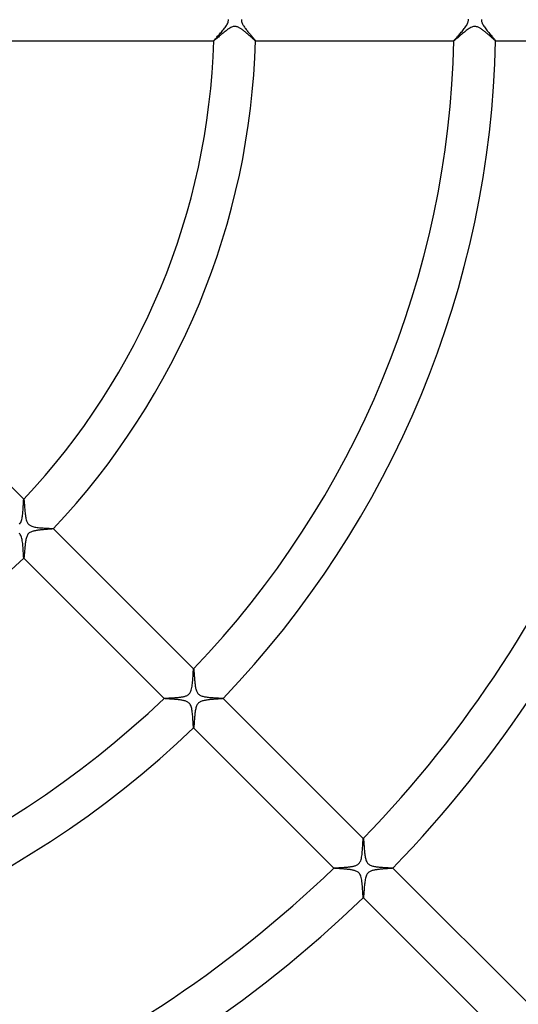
# Model space of a CAD drawing. Header units: millimetres. Extents: x -430 to 430, y -430 to 430.
# Tile 61 of 116: x 48 to 96, y -94 to 0. Entities that reach past the tile are written whole.
import ezdxf

# ---------------------------------------------------------------- set-up
doc = ezdxf.new("R2010")
doc.units = ezdxf.units.MM
doc.layers.add('HIDDEN', color=7, linetype='Continuous')
doc.layers.add('THICK', color=7, linetype='Continuous')

msp = doc.modelspace()

# ---------------------------------------------------------------- linework, layer by layer
at = {"layer": 'HIDDEN'}
for p, q in [((68.334, -0.896), (68.245, -0.96)), ((68.423, -0.837), (68.334, -0.896)), ((68.511, -0.783), (68.423, -0.837)), ((68.598, -0.735), (68.511, -0.783)), ((68.684, -0.695), (68.598, -0.735)), ((68.764, -0.664), (68.684, -0.695)), ((68.838, -0.643), (68.764, -0.664)), ((68.906, -0.631), (68.838, -0.643)), ((68.973, -0.625), (68.906, -0.631)), ((69.041, -0.626), (68.973, -0.625)), ((69.107, -0.634), (69.041, -0.626)), ((69.172, -0.647), (69.107, -0.634)), ((69.236, -0.667), (69.172, -0.647)), ((69.299, -0.691), (69.236, -0.667)), ((69.361, -0.718), (69.299, -0.691)), ((69.422, -0.75), (69.361, -0.718)), ((69.481, -0.783), (69.422, -0.75)), ((69.538, -0.818), (69.481, -0.783)), ((69.593, -0.854), (69.538, -0.818)), ((69.646, -0.891), (69.593, -0.854)), ((69.7, -0.929), (69.646, -0.891)), ((69.754, -0.969), (69.7, -0.929)), ((91.349, -0.887), (91.262, -0.948)), ((91.435, -0.83), (91.349, -0.887)), ((91.522, -0.777), (91.435, -0.83)), ((91.61, -0.73), (91.522, -0.777)), ((91.697, -0.69), (91.61, -0.73)), ((91.782, -0.659), (91.697, -0.69)), ((91.862, -0.638), (91.782, -0.659)), ((91.939, -0.627), (91.862, -0.638)), ((92.013, -0.625), (91.939, -0.627)), ((92.087, -0.63), (92.013, -0.625)), ((92.16, -0.644), (92.087, -0.63)), ((92.231, -0.665), (92.16, -0.644)), ((92.3, -0.69), (92.231, -0.665)), ((92.366, -0.72), (92.3, -0.69)), ((92.428, -0.753), (92.366, -0.72)), ((92.487, -0.786), (92.428, -0.753)), ((92.546, -0.823), (92.487, -0.786)), ((92.606, -0.862), (92.546, -0.823)), ((92.667, -0.904), (92.606, -0.862)), ((92.729, -0.949), (92.667, -0.904)), ((67.14, -1.875), (67.087, -1.918)), ((67.2, -1.824), (67.14, -1.875)), ((67.267, -1.767), (67.2, -1.824)), ((67.341, -1.704), (67.267, -1.767)), ((67.42, -1.636), (67.341, -1.704)), ((67.504, -1.563), (67.42, -1.636)), ((67.592, -1.488), (67.504, -1.563)), ((67.684, -1.41), (67.592, -1.488)), ((67.777, -1.331), (67.684, -1.41)), ((67.871, -1.253), (67.777, -1.331)), ((67.966, -1.175), (67.871, -1.253)), ((68.06, -1.1), (67.966, -1.175)), ((68.153, -1.028), (68.06, -1.1)), ((68.245, -0.96), (68.153, -1.028)), ((69.809, -1.011), (69.754, -0.969)), ((69.865, -1.054), (69.809, -1.011)), ((69.921, -1.099), (69.865, -1.054)), ((69.977, -1.144), (69.921, -1.099)), ((70.033, -1.191), (69.977, -1.144)), ((70.089, -1.238), (70.033, -1.191)), ((70.144, -1.286), (70.089, -1.238)), ((70.2, -1.333), (70.144, -1.286)), ((70.255, -1.381), (70.2, -1.333)), ((70.309, -1.429), (70.255, -1.381)), ((70.363, -1.476), (70.309, -1.429)), ((70.415, -1.522), (70.363, -1.476)), ((70.465, -1.567), (70.415, -1.522)), ((70.514, -1.611), (70.465, -1.567)), ((70.561, -1.653), (70.514, -1.611)), ((70.606, -1.693), (70.561, -1.653)), ((70.649, -1.732), (70.606, -1.693)), ((70.69, -1.768), (70.649, -1.732)), ((70.728, -1.803), (70.69, -1.768)), ((70.765, -1.835), (70.728, -1.803)), ((70.798, -1.865), (70.765, -1.835)), ((70.829, -1.892), (70.798, -1.865)), ((90.184, -1.843), (90.13, -1.888)), ((90.245, -1.79), (90.184, -1.843)), ((90.313, -1.732), (90.245, -1.79)), ((90.385, -1.67), (90.313, -1.732)), ((90.463, -1.603), (90.385, -1.67)), ((90.545, -1.532), (90.463, -1.603)), ((90.63, -1.459), (90.545, -1.532)), ((90.719, -1.383), (90.63, -1.459)), ((90.81, -1.306), (90.719, -1.383)), ((90.901, -1.231), (90.81, -1.306)), ((90.993, -1.156), (90.901, -1.231)), ((91.084, -1.083), (90.993, -1.156)), ((91.174, -1.014), (91.084, -1.083)), ((91.262, -0.948), (91.174, -1.014)), ((92.791, -0.995), (92.729, -0.949)), ((92.854, -1.044), (92.791, -0.995)), ((92.918, -1.094), (92.854, -1.044)), ((92.981, -1.146), (92.918, -1.094)), ((93.045, -1.199), (92.981, -1.146)), ((93.108, -1.253), (93.045, -1.199)), ((93.172, -1.307), (93.108, -1.253)), ((93.234, -1.361), (93.172, -1.307)), ((93.296, -1.415), (93.234, -1.361)), ((93.356, -1.467), (93.296, -1.415)), ((93.415, -1.519), (93.356, -1.467)), ((93.472, -1.569), (93.415, -1.519)), ((93.526, -1.618), (93.472, -1.569)), ((93.578, -1.664), (93.526, -1.618)), ((93.628, -1.709), (93.578, -1.664)), ((93.676, -1.751), (93.628, -1.709)), ((93.721, -1.791), (93.676, -1.751)), ((93.763, -1.828), (93.721, -1.791)), ((93.801, -1.862), (93.763, -1.828)), ((93.837, -1.893), (93.801, -1.862)), ((66.97, -1.998), (66.97, -1.997)), ((66.97, -1.999), (66.97, -1.998)), ((66.971, -1.999), (66.97, -1.999)), ((66.97, -2), (66.973, -2)), ((66.971, -2), (66.971, -1.999)), ((66.972, -2), (66.971, -2)), ((66.973, -2), (66.972, -2)), ((66.986, -1.995), (66.973, -2)), ((67.009, -1.979), (66.986, -1.995)), ((67.044, -1.953), (67.009, -1.979)), ((67.087, -1.918), (67.044, -1.953)), ((70.858, -1.916), (70.829, -1.892)), ((70.883, -1.938), (70.858, -1.916)), ((70.906, -1.957), (70.883, -1.938)), ((70.925, -1.972), (70.906, -1.957)), ((70.941, -1.984), (70.925, -1.972)), ((70.954, -1.993), (70.941, -1.984)), ((70.963, -1.998), (70.954, -1.993)), ((70.969, -2), (70.963, -1.998)), ((70.97, -2), (70.969, -2)), ((70.969, -2), (70.972, -2)), ((70.971, -2), (70.97, -2)), ((70.972, -1.999), (70.971, -1.999)), ((70.971, -1.999), (70.971, -2)), ((70.972, -1.997), (70.972, -1.998)), ((70.972, -1.998), (70.972, -1.999)), ((89.978, -1.998), (89.978, -1.997)), ((89.978, -1.999), (89.978, -1.998)), ((89.979, -2), (89.978, -1.999)), ((89.978, -1.999), (89.978, -1.999)), ((89.978, -2), (89.98, -2)), ((89.98, -2), (89.979, -2)), ((89.992, -1.995), (89.98, -2)), ((89.98, -2), (89.98, -2)), ((90.013, -1.981), (89.992, -1.995)), ((90.044, -1.958), (90.013, -1.981)), ((90.083, -1.927), (90.044, -1.958)), ((90.13, -1.888), (90.083, -1.927)), ((93.869, -1.92), (93.837, -1.893)), ((93.897, -1.944), (93.869, -1.92)), ((93.922, -1.964), (93.897, -1.944)), ((93.942, -1.98), (93.922, -1.964)), ((93.958, -1.991), (93.942, -1.98)), ((93.969, -1.998), (93.958, -1.991)), ((93.976, -2), (93.969, -1.998)), ((93.977, -2), (93.976, -2)), ((93.976, -2), (93.979, -2)), ((93.978, -2), (93.977, -2)), ((93.979, -1.998), (93.978, -1.999)), ((93.978, -1.999), (93.978, -1.999)), ((93.978, -1.999), (93.978, -2)), ((93.979, -1.997), (93.979, -1.998)), ((48.768, -45.943), (48.768, -45.942)), ((48.768, -45.942), (48.769, -45.942)), ((48.771, -45.943), (48.769, -45.941)), ((48.769, -45.942), (48.769, -45.942)), ((48.769, -45.942), (48.77, -45.942)), ((48.77, -45.942), (48.77, -45.942)), ((48.77, -45.942), (48.771, -45.943)), ((48.771, -45.943), (48.776, -45.954)), ((48.776, -45.954), (48.781, -45.979)), ((48.781, -45.979), (48.787, -46.016)), ((48.787, -46.016), (48.792, -46.066)), ((48.792, -46.066), (48.798, -46.126)), ((48.798, -46.126), (48.805, -46.197)), ((48.805, -46.197), (48.811, -46.277)), ((48.811, -46.277), (48.818, -46.366)), ((48.818, -46.366), (48.825, -46.462)), ((48.825, -46.462), (48.833, -46.564)), ((48.833, -46.564), (48.841, -46.672)), ((48.841, -46.672), (48.85, -46.783)), ((48.85, -46.783), (48.859, -46.898)), ((48.859, -46.898), (48.869, -47.014)), ((48.869, -47.014), (48.88, -47.131)), ((48.88, -47.131), (48.893, -47.248)), ((48.893, -47.248), (48.906, -47.365)), ((48.906, -47.365), (48.921, -47.48)), ((48.921, -47.48), (48.937, -47.592)), ((48.937, -47.592), (48.956, -47.701)), ((48.956, -47.701), (48.978, -47.806)), ((48.978, -47.806), (49.002, -47.906)), ((49.002, -47.906), (49.03, -47.999)), ((49.03, -47.999), (49.06, -48.08)), ((49.06, -48.08), (49.091, -48.149)), ((49.091, -48.149), (49.123, -48.207)), ((49.123, -48.207), (49.154, -48.257)), ((49.154, -48.257), (49.187, -48.3)), ((49.187, -48.3), (49.223, -48.34)), ((49.223, -48.34), (49.262, -48.376)), ((49.262, -48.376), (49.304, -48.41)), ((49.304, -48.41), (49.349, -48.441)), ((49.349, -48.441), (49.402, -48.472)), ((49.402, -48.472), (49.465, -48.503)), ((49.465, -48.503), (49.54, -48.533)), ((49.54, -48.533), (49.628, -48.561)), ((49.628, -48.561), (49.725, -48.587)), ((49.725, -48.587), (49.827, -48.608)), ((49.827, -48.608), (49.935, -48.627)), ((49.935, -48.627), (50.046, -48.644)), ((50.046, -48.644), (50.159, -48.658)), ((50.159, -48.658), (50.275, -48.67)), ((50.275, -48.67), (50.392, -48.681)), ((50.392, -48.681), (50.509, -48.691)), ((50.509, -48.691), (50.625, -48.699)), ((50.625, -48.699), (50.739, -48.707)), ((50.739, -48.707), (50.851, -48.713)), ((50.851, -48.713), (50.959, -48.72)), ((50.959, -48.72), (51.063, -48.725)), ((51.063, -48.725), (51.161, -48.731)), ((51.161, -48.731), (51.251, -48.736)), ((51.251, -48.736), (51.333, -48.74)), ((51.333, -48.74), (51.406, -48.745)), ((51.406, -48.745), (51.468, -48.75)), ((51.468, -48.75), (51.52, -48.754)), ((51.52, -48.754), (51.559, -48.759)), ((51.559, -48.759), (51.585, -48.764)), ((51.585, -48.764), (51.597, -48.769)), ((51.599, -48.77), (51.597, -48.769)), ((51.597, -48.769), (51.598, -48.769)), ((51.598, -48.772), (51.597, -48.772)), ((51.598, -48.769), (51.598, -48.77)), ((51.598, -48.77), (51.598, -48.77)), ((51.598, -48.77), (51.598, -48.771)), ((51.598, -48.771), (51.598, -48.772)), ((48.386, -49.273), (48.336, -49.219)), ((48.432, -49.334), (48.386, -49.273)), ((48.475, -49.407), (48.432, -49.334)), ((48.514, -49.492), (48.475, -49.407)), ((48.55, -49.592), (48.514, -49.492)), ((48.581, -49.7), (48.55, -49.592)), ((48.606, -49.816), (48.581, -49.7)), ((48.627, -49.936), (48.606, -49.816)), ((48.645, -50.06), (48.627, -49.936)), ((48.661, -50.187), (48.645, -50.06)), ((48.674, -50.317), (48.661, -50.187)), ((48.686, -50.449), (48.674, -50.317)), ((48.696, -50.581), (48.686, -50.449)), ((48.705, -50.711), (48.696, -50.581)), ((48.713, -50.839), (48.705, -50.711)), ((48.72, -50.963), (48.713, -50.839)), ((48.726, -51.079), (48.72, -50.963)), ((48.732, -51.186), (48.726, -51.079)), ((48.738, -51.284), (48.732, -51.186)), ((48.743, -51.371), (48.738, -51.284)), ((48.748, -51.446), (48.743, -51.371)), ((48.753, -51.507), (48.748, -51.446)), ((48.758, -51.553), (48.753, -51.507)), ((48.763, -51.583), (48.758, -51.553)), ((48.769, -51.597), (48.763, -51.583)), ((48.769, -51.598), (48.769, -51.597)), ((48.769, -51.597), (48.77, -51.599)), ((48.77, -51.598), (48.769, -51.598)), ((48.771, -51.598), (48.77, -51.598)), ((48.77, -51.598), (48.77, -51.598)), ((48.772, -51.598), (48.771, -51.598)), ((48.772, -51.597), (48.772, -51.598)), ((65.036, -62.211), (65.037, -62.211)), ((65.037, -62.211), (65.038, -62.211)), ((65.04, -62.211), (65.038, -62.21)), ((65.038, -62.211), (65.038, -62.211)), ((65.038, -62.211), (65.039, -62.211)), ((65.039, -62.211), (65.039, -62.211)), ((65.039, -62.211), (65.04, -62.211)), ((65.04, -62.211), (65.044, -62.221)), ((65.044, -62.221), (65.049, -62.241)), ((65.049, -62.241), (65.053, -62.271)), ((65.053, -62.271), (65.058, -62.311)), ((65.058, -62.311), (65.063, -62.359)), ((65.063, -62.359), (65.068, -62.416)), ((65.068, -62.416), (65.074, -62.48)), ((65.074, -62.48), (65.079, -62.551)), ((65.079, -62.551), (65.085, -62.628)), ((65.085, -62.628), (65.091, -62.71)), ((65.091, -62.71), (65.097, -62.797)), ((65.097, -62.797), (65.104, -62.889)), ((65.104, -62.889), (65.111, -62.985)), ((65.111, -62.985), (65.119, -63.083)), ((65.119, -63.083), (65.127, -63.183)), ((65.127, -63.183), (65.136, -63.284)), ((65.136, -63.284), (65.145, -63.385)), ((65.145, -63.385), (65.155, -63.486)), ((65.155, -63.486), (65.166, -63.586)), ((65.166, -63.586), (65.177, -63.683)), ((65.177, -63.683), (65.19, -63.779)), ((65.19, -63.779), (65.204, -63.871)), ((65.204, -63.871), (65.22, -63.96)), ((65.22, -63.96), (65.237, -64.047)), ((65.237, -64.047), (65.257, -64.133)), ((65.257, -64.133), (65.28, -64.217)), ((62.21, -65.038), (62.211, -65.04)), ((62.211, -65.037), (62.211, -65.036)), ((62.211, -65.038), (62.211, -65.037)), ((62.211, -65.039), (62.211, -65.038)), ((62.211, -65.038), (62.211, -65.038)), ((62.211, -65.04), (62.211, -65.039)), ((62.211, -65.039), (62.211, -65.039)), ((62.218, -65.043), (62.211, -65.04)), ((62.232, -65.047), (62.218, -65.043)), ((62.251, -65.051), (62.232, -65.047)), ((62.278, -65.054), (62.251, -65.051)), ((62.31, -65.058), (62.278, -65.054)), ((62.348, -65.062), (62.31, -65.058)), ((62.392, -65.066), (62.348, -65.062)), ((62.441, -65.071), (62.392, -65.066)), ((62.495, -65.075), (62.441, -65.071)), ((62.553, -65.079), (62.495, -65.075)), ((62.615, -65.084), (62.553, -65.079)), ((62.681, -65.089), (62.615, -65.084)), ((62.751, -65.094), (62.681, -65.089)), ((62.824, -65.099), (62.751, -65.094)), ((62.901, -65.105), (62.824, -65.099)), ((62.979, -65.111), (62.901, -65.105)), ((63.061, -65.117), (62.979, -65.111)), ((63.144, -65.124), (63.061, -65.117)), ((63.23, -65.131), (63.144, -65.124)), ((65.28, -64.217), (65.307, -64.299)), ((65.307, -64.299), (65.338, -64.378)), ((65.338, -64.378), (65.375, -64.451)), ((65.375, -64.451), (65.415, -64.516)), ((65.415, -64.516), (65.459, -64.573)), ((65.459, -64.573), (65.508, -64.624)), ((65.508, -64.624), (65.562, -64.67)), ((65.562, -64.67), (65.623, -64.712)), ((65.623, -64.712), (65.692, -64.749)), ((65.692, -64.749), (65.768, -64.783)), ((65.768, -64.783), (65.847, -64.812)), ((65.847, -64.812), (65.928, -64.836)), ((65.928, -64.836), (66.01, -64.856)), ((66.01, -64.856), (66.09, -64.872)), ((66.09, -64.872), (66.171, -64.887)), ((66.171, -64.887), (66.256, -64.901)), ((66.256, -64.901), (66.343, -64.913)), ((66.343, -64.913), (66.433, -64.924)), ((66.433, -64.924), (66.524, -64.934)), ((66.524, -64.934), (66.616, -64.943)), ((66.616, -64.943), (66.71, -64.951)), ((66.71, -64.951), (66.803, -64.958)), ((66.803, -64.958), (66.896, -64.965)), ((66.896, -64.965), (66.988, -64.971)), ((66.988, -64.971), (67.077, -64.977)), ((67.077, -64.977), (67.163, -64.982)), ((67.163, -64.982), (67.246, -64.987)), ((67.246, -64.987), (67.326, -64.992)), ((67.326, -64.992), (67.401, -64.996)), ((67.401, -64.996), (67.473, -65)), ((67.473, -65), (67.539, -65.004)), ((67.539, -65.004), (67.601, -65.008)), ((67.601, -65.008), (67.657, -65.012)), ((67.657, -65.012), (67.708, -65.015)), ((67.708, -65.015), (67.752, -65.019)), ((67.752, -65.019), (67.789, -65.022)), ((67.789, -65.022), (67.819, -65.026)), ((67.819, -65.026), (67.842, -65.03)), ((67.842, -65.03), (67.858, -65.033)), ((67.858, -65.033), (67.865, -65.037)), ((67.867, -65.039), (67.865, -65.037)), ((67.865, -65.037), (67.866, -65.038)), ((67.866, -65.04), (67.865, -65.041)), ((67.866, -65.038), (67.866, -65.038)), ((67.866, -65.038), (67.866, -65.039)), ((67.866, -65.039), (67.866, -65.039)), ((67.866, -65.039), (67.866, -65.04)), ((63.317, -65.139), (63.23, -65.131)), ((63.406, -65.147), (63.317, -65.139)), ((63.494, -65.156), (63.406, -65.147)), ((63.581, -65.165), (63.494, -65.156)), ((63.668, -65.175), (63.581, -65.165)), ((63.753, -65.187), (63.668, -65.175)), ((63.836, -65.199), (63.753, -65.187)), ((63.917, -65.212), (63.836, -65.199)), ((63.995, -65.226), (63.917, -65.212)), ((64.071, -65.242), (63.995, -65.226)), ((64.143, -65.259), (64.071, -65.242)), ((64.217, -65.28), (64.143, -65.259)), ((64.29, -65.304), (64.217, -65.28)), ((64.363, -65.332), (64.29, -65.304)), ((64.432, -65.365), (64.363, -65.332)), ((64.498, -65.403), (64.432, -65.365)), ((64.56, -65.448), (64.498, -65.403)), ((64.616, -65.5), (64.56, -65.448)), ((64.668, -65.56), (64.616, -65.5)), ((64.716, -65.63), (64.668, -65.56)), ((64.759, -65.711), (64.716, -65.63)), ((64.797, -65.805), (64.759, -65.711)), ((64.829, -65.906), (64.797, -65.805)), ((64.856, -66.013), (64.829, -65.906)), ((64.879, -66.124), (64.856, -66.013)), ((64.898, -66.239), (64.879, -66.124)), ((64.915, -66.358), (64.898, -66.239)), ((64.929, -66.481), (64.915, -66.358)), ((64.942, -66.608), (64.929, -66.481)), ((64.953, -66.736), (64.942, -66.608)), ((64.963, -66.864), (64.953, -66.736)), ((64.972, -66.992), (64.963, -66.864)), ((64.98, -67.117), (64.972, -66.992)), ((64.987, -67.237), (64.98, -67.117)), ((64.993, -67.351), (64.987, -67.237)), ((64.999, -67.456), (64.993, -67.351)), ((65.005, -67.553), (64.999, -67.456)), ((65.01, -67.639), (65.005, -67.553)), ((65.016, -67.713), (65.01, -67.639)), ((65.021, -67.774), (65.016, -67.713)), ((65.026, -67.821), (65.021, -67.774)), ((65.032, -67.851), (65.026, -67.821)), ((65.037, -67.865), (65.032, -67.851)), ((65.038, -67.866), (65.037, -67.865)), ((65.037, -67.865), (65.039, -67.867)), ((65.039, -67.866), (65.038, -67.866)), ((65.038, -67.866), (65.038, -67.866)), ((65.04, -67.866), (65.039, -67.866)), ((65.039, -67.866), (65.039, -67.866)), ((65.041, -67.865), (65.04, -67.866)), ((81.303, -78.478), (81.304, -78.478)), ((81.304, -78.478), (81.304, -78.477)), ((81.304, -78.477), (81.305, -78.477)), ((81.307, -78.478), (81.305, -78.476)), ((81.305, -78.477), (81.305, -78.477)), ((81.305, -78.477), (81.306, -78.478)), ((81.306, -78.478), (81.307, -78.478)), ((81.307, -78.478), (81.311, -78.489)), ((81.311, -78.489), (81.316, -78.513)), ((81.316, -78.513), (81.321, -78.549)), ((81.321, -78.549), (81.327, -78.596)), ((81.327, -78.596), (81.332, -78.654)), ((81.332, -78.654), (81.338, -78.722)), ((81.338, -78.722), (81.344, -78.798)), ((81.344, -78.798), (81.35, -78.882)), ((81.35, -78.882), (81.357, -78.972)), ((81.357, -78.972), (81.364, -79.069)), ((81.364, -79.069), (81.371, -79.172)), ((81.371, -79.172), (81.379, -79.279)), ((81.379, -79.279), (81.387, -79.389)), ((81.387, -79.389), (81.396, -79.5)), ((81.396, -79.5), (81.406, -79.612)), ((81.406, -79.612), (81.417, -79.724)), ((81.417, -79.724), (81.428, -79.835)), ((81.428, -79.835), (81.441, -79.943)), ((81.441, -79.943), (81.455, -80.049)), ((81.455, -80.049), (81.471, -80.152)), ((81.471, -80.152), (81.488, -80.25)), ((81.488, -80.25), (81.508, -80.346)), ((81.508, -80.346), (81.532, -80.441)), ((81.532, -80.441), (81.56, -80.532)), ((81.56, -80.532), (81.592, -80.619)), ((81.592, -80.619), (81.63, -80.699)), ((81.63, -80.699), (81.673, -80.77)), ((81.673, -80.77), (81.719, -80.833)), ((81.719, -80.833), (81.77, -80.887)), ((81.77, -80.887), (81.828, -80.935)), ((81.828, -80.935), (81.892, -80.979)), ((81.892, -80.979), (81.965, -81.018)), ((81.965, -81.018), (82.043, -81.051)), ((82.043, -81.051), (82.125, -81.08)), ((82.125, -81.08), (82.207, -81.103)), ((82.207, -81.103), (82.29, -81.123)), ((82.29, -81.123), (82.372, -81.14)), ((82.372, -81.14), (82.457, -81.155)), ((82.457, -81.155), (82.545, -81.168)), ((82.545, -81.168), (82.637, -81.181)), ((78.476, -81.305), (78.478, -81.307)), ((78.477, -81.305), (78.477, -81.304)), ((78.477, -81.304), (78.478, -81.304)), ((78.478, -81.306), (78.477, -81.305)), ((78.477, -81.305), (78.477, -81.305)), ((78.478, -81.304), (78.478, -81.303)), ((78.478, -81.307), (78.478, -81.306)), ((78.484, -81.31), (78.478, -81.307)), ((78.495, -81.313), (78.484, -81.31)), ((78.511, -81.316), (78.495, -81.313)), ((78.533, -81.319), (78.511, -81.316)), ((78.559, -81.323), (78.533, -81.319)), ((78.59, -81.326), (78.559, -81.323)), ((78.626, -81.33), (78.59, -81.326)), ((78.666, -81.333), (78.626, -81.33)), ((78.71, -81.337), (78.666, -81.333)), ((78.758, -81.341), (78.71, -81.337)), ((78.81, -81.345), (78.758, -81.341)), ((78.864, -81.349), (78.81, -81.345)), ((78.922, -81.353), (78.864, -81.349)), ((78.983, -81.357), (78.922, -81.353)), ((79.047, -81.362), (78.983, -81.357)), ((79.113, -81.367), (79.047, -81.362)), ((79.182, -81.371), (79.113, -81.367)), ((79.252, -81.377), (79.182, -81.371)), ((79.325, -81.382), (79.252, -81.377)), ((79.399, -81.388), (79.325, -81.382)), ((79.475, -81.394), (79.399, -81.388)), ((79.553, -81.401), (79.475, -81.394)), ((79.631, -81.408), (79.553, -81.401)), ((79.711, -81.416), (79.631, -81.408)), ((79.792, -81.424), (79.711, -81.416)), ((79.872, -81.433), (79.792, -81.424)), ((79.951, -81.442), (79.872, -81.433)), ((80.029, -81.452), (79.951, -81.442)), ((80.105, -81.464), (80.029, -81.452)), ((80.18, -81.476), (80.105, -81.464)), ((80.252, -81.489), (80.18, -81.476)), ((80.322, -81.503), (80.252, -81.489)), ((80.39, -81.519), (80.322, -81.503)), ((80.455, -81.536), (80.39, -81.519)), ((80.525, -81.557), (80.455, -81.536)), ((80.597, -81.583), (80.525, -81.557)), ((80.67, -81.615), (80.597, -81.583)), ((80.742, -81.654), (80.67, -81.615)), ((80.809, -81.7), (80.742, -81.654)), ((80.87, -81.753), (80.809, -81.7)), ((80.925, -81.814), (80.87, -81.753)), ((80.976, -81.887), (80.925, -81.814)), ((81.022, -81.974), (80.976, -81.887)), ((81.064, -82.079), (81.022, -81.974)), ((81.101, -82.197), (81.064, -82.079)), ((82.637, -81.181), (82.73, -81.192)), ((82.73, -81.192), (82.825, -81.202)), ((82.825, -81.202), (82.921, -81.211)), ((82.921, -81.211), (83.018, -81.219)), ((83.018, -81.219), (83.114, -81.226)), ((83.114, -81.226), (83.21, -81.233)), ((83.21, -81.233), (83.302, -81.24)), ((83.302, -81.24), (83.392, -81.245)), ((83.392, -81.245), (83.479, -81.251)), ((83.479, -81.251), (83.563, -81.256)), ((83.563, -81.256), (83.642, -81.26)), ((83.642, -81.26), (83.717, -81.265)), ((83.717, -81.265), (83.787, -81.269)), ((83.787, -81.269), (83.852, -81.273)), ((83.852, -81.273), (83.911, -81.277)), ((83.911, -81.277), (83.965, -81.281)), ((83.965, -81.281), (84.011, -81.285)), ((84.011, -81.285), (84.051, -81.288)), ((84.051, -81.288), (84.083, -81.292)), ((84.083, -81.292), (84.108, -81.296)), ((84.108, -81.296), (84.124, -81.3)), ((84.124, -81.3), (84.132, -81.303)), ((84.134, -81.305), (84.132, -81.303)), ((84.132, -81.303), (84.132, -81.304)), ((84.132, -81.304), (84.133, -81.305)), ((84.133, -81.306), (84.132, -81.306)), ((84.132, -81.306), (84.132, -81.307)), ((84.133, -81.305), (84.133, -81.305)), ((84.133, -81.305), (84.133, -81.306)), ((81.13, -82.323), (81.101, -82.197)), ((81.155, -82.457), (81.13, -82.323)), ((81.175, -82.595), (81.155, -82.457)), ((81.193, -82.738), (81.175, -82.595)), ((81.208, -82.885), (81.193, -82.738)), ((81.22, -83.034), (81.208, -82.885)), ((81.232, -83.183), (81.22, -83.034)), ((81.241, -83.329), (81.232, -83.183)), ((81.25, -83.471), (81.241, -83.329)), ((81.258, -83.605), (81.25, -83.471)), ((81.265, -83.728), (81.258, -83.605)), ((81.272, -83.838), (81.265, -83.728)), ((81.279, -83.934), (81.272, -83.838)), ((81.285, -84.014), (81.279, -83.934)), ((81.291, -84.074), (81.285, -84.014)), ((81.297, -84.114), (81.291, -84.074)), ((81.303, -84.132), (81.297, -84.114)), ((81.304, -84.132), (81.303, -84.132)), ((81.303, -84.132), (81.305, -84.134)), ((81.305, -84.133), (81.304, -84.132)), ((81.306, -84.133), (81.305, -84.133)), ((81.305, -84.133), (81.305, -84.133)), ((81.307, -84.132), (81.306, -84.132)), ((81.306, -84.132), (81.306, -84.133))]:
    msp.add_line(p, q, dxfattribs=at)
at = {"layer": 'THICK'}
for p, q in [((68.375, 0), (68.373, 0.051)), ((69.627, 0.057), (69.625, 0)), ((69.625, 0), (69.63, -0.082)), ((91.375, 0), (91.373, 0.062)), ((92.627, 0.052), (92.624, 0)), ((92.624, 0), (92.627, -0.052)), ((67.852, -0.981), (67.926, -0.891)), ((67.926, -0.891), (67.996, -0.802)), ((67.996, -0.802), (68.063, -0.713)), ((68.063, -0.713), (68.125, -0.625)), ((68.125, -0.625), (68.182, -0.538)), ((68.182, -0.538), (68.233, -0.454)), ((68.233, -0.454), (68.277, -0.372)), ((68.277, -0.372), (68.311, -0.296)), ((68.311, -0.296), (68.337, -0.227)), ((68.337, -0.227), (68.355, -0.164)), ((68.355, -0.164), (68.367, -0.107)), ((68.367, -0.107), (68.373, -0.053)), ((68.373, -0.053), (68.375, 0)), ((69.63, -0.082), (69.645, -0.164)), ((69.645, -0.164), (69.668, -0.245)), ((69.668, -0.245), (69.699, -0.323)), ((69.699, -0.323), (69.733, -0.397)), ((69.733, -0.397), (69.771, -0.467)), ((69.771, -0.467), (69.812, -0.536)), ((69.812, -0.536), (69.857, -0.607)), ((69.857, -0.607), (69.906, -0.679)), ((69.906, -0.679), (69.958, -0.752)), ((69.958, -0.752), (70.013, -0.826)), ((70.013, -0.826), (70.07, -0.901)), ((70.07, -0.901), (70.129, -0.975)), ((90.834, -1.005), (90.904, -0.919)), ((90.904, -0.919), (90.973, -0.833)), ((90.973, -0.833), (91.038, -0.747)), ((91.038, -0.747), (91.1, -0.662)), ((91.1, -0.662), (91.158, -0.578)), ((91.158, -0.578), (91.21, -0.494)), ((91.21, -0.494), (91.256, -0.413)), ((91.256, -0.413), (91.296, -0.333)), ((91.296, -0.333), (91.327, -0.258)), ((91.327, -0.258), (91.349, -0.187)), ((91.349, -0.187), (91.364, -0.122)), ((91.364, -0.122), (91.373, -0.06)), ((91.373, -0.06), (91.375, 0)), ((92.627, -0.052), (92.633, -0.104)), ((92.633, -0.104), (92.643, -0.156)), ((92.643, -0.156), (92.657, -0.21)), ((92.657, -0.21), (92.678, -0.271)), ((92.678, -0.271), (92.706, -0.339)), ((92.706, -0.339), (92.743, -0.416)), ((92.743, -0.416), (92.79, -0.5)), ((92.79, -0.5), (92.844, -0.586)), ((92.844, -0.586), (92.904, -0.674)), ((92.904, -0.674), (92.968, -0.764)), ((92.968, -0.764), (93.036, -0.854)), ((93.036, -0.854), (93.107, -0.945)), ((67.038, -1.906), (67.074, -1.865)), ((67.074, -1.865), (67.116, -1.816)), ((67.116, -1.816), (67.165, -1.762)), ((67.165, -1.762), (67.219, -1.702)), ((67.219, -1.702), (67.277, -1.637)), ((67.277, -1.637), (67.34, -1.567)), ((67.34, -1.567), (67.407, -1.493)), ((67.407, -1.493), (67.477, -1.415)), ((67.477, -1.415), (67.55, -1.333)), ((67.55, -1.333), (67.624, -1.249)), ((67.624, -1.249), (67.7, -1.161)), ((67.7, -1.161), (67.777, -1.071)), ((67.777, -1.071), (67.852, -0.981)), ((70.129, -0.975), (70.189, -1.05)), ((70.189, -1.05), (70.249, -1.123)), ((70.249, -1.123), (70.308, -1.195)), ((70.308, -1.195), (70.366, -1.264)), ((70.366, -1.264), (70.424, -1.332)), ((70.424, -1.332), (70.48, -1.398)), ((70.48, -1.398), (70.534, -1.462)), ((70.534, -1.462), (70.587, -1.523)), ((70.587, -1.523), (70.637, -1.582)), ((70.637, -1.582), (70.685, -1.638)), ((70.685, -1.638), (70.73, -1.691)), ((70.73, -1.691), (70.773, -1.741)), ((70.773, -1.741), (70.812, -1.787)), ((70.812, -1.787), (70.847, -1.83)), ((70.847, -1.83), (70.879, -1.868)), ((70.879, -1.868), (70.907, -1.903)), ((90.045, -1.906), (90.081, -1.864)), ((90.081, -1.864), (90.123, -1.816)), ((90.123, -1.816), (90.171, -1.762)), ((90.171, -1.762), (90.224, -1.702)), ((90.224, -1.702), (90.282, -1.637)), ((90.282, -1.637), (90.344, -1.568)), ((90.344, -1.568), (90.41, -1.495)), ((90.41, -1.495), (90.478, -1.418)), ((90.478, -1.418), (90.548, -1.339)), ((90.548, -1.339), (90.619, -1.258)), ((90.619, -1.258), (90.691, -1.175)), ((90.691, -1.175), (90.763, -1.091)), ((90.763, -1.091), (90.834, -1.005)), ((93.107, -0.945), (93.18, -1.036)), ((93.18, -1.036), (93.253, -1.126)), ((93.253, -1.126), (93.327, -1.214)), ((93.327, -1.214), (93.399, -1.3)), ((93.399, -1.3), (93.471, -1.384)), ((93.471, -1.384), (93.54, -1.465)), ((93.54, -1.465), (93.607, -1.542)), ((93.607, -1.542), (93.67, -1.616)), ((93.67, -1.616), (93.729, -1.684)), ((93.729, -1.684), (93.784, -1.748)), ((93.784, -1.748), (93.833, -1.806)), ((93.833, -1.806), (93.875, -1.857)), ((93.875, -1.857), (93.912, -1.901)), ((45.957, -2), (66.97, -2)), ((66.97, -1.997), (66.975, -1.987)), ((66.975, -1.987), (66.988, -1.968)), ((66.988, -1.968), (67.009, -1.941)), ((67.009, -1.941), (67.038, -1.906)), ((70.907, -1.903), (70.93, -1.932)), ((70.93, -1.932), (70.948, -1.956)), ((70.948, -1.956), (70.961, -1.976)), ((70.961, -1.976), (70.969, -1.989)), ((70.969, -1.989), (70.972, -1.997)), ((70.972, -2), (89.978, -2)), ((89.978, -1.997), (89.982, -1.987)), ((89.982, -1.987), (89.995, -1.968)), ((89.995, -1.968), (90.016, -1.941)), ((90.016, -1.941), (90.045, -1.906)), ((93.912, -1.901), (93.941, -1.938)), ((93.941, -1.938), (93.962, -1.966)), ((93.962, -1.966), (93.975, -1.986)), ((93.975, -1.986), (93.979, -1.997)), ((93.979, -2), (112.982, -2)), ((48.769, -45.941), (33.91, -31.082)), ((48.736, -46.302), (48.74, -46.227)), ((48.74, -46.227), (48.744, -46.159)), ((48.744, -46.159), (48.747, -46.099)), ((48.747, -46.099), (48.751, -46.048)), ((48.751, -46.048), (48.755, -46.006)), ((48.755, -46.006), (48.759, -45.974)), ((48.759, -45.974), (48.763, -45.953)), ((48.763, -45.953), (48.768, -45.943)), ((48.677, -47.234), (48.687, -47.119)), ((48.687, -47.119), (48.696, -47.003)), ((48.696, -47.003), (48.703, -46.887)), ((48.703, -46.887), (48.71, -46.776)), ((48.71, -46.776), (48.716, -46.669)), ((48.716, -46.669), (48.722, -46.568)), ((48.722, -46.568), (48.727, -46.473)), ((48.727, -46.473), (48.731, -46.384)), ((48.731, -46.384), (48.736, -46.302)), ((48.481, -48.164), (48.523, -48.07)), ((48.523, -48.07), (48.556, -47.973)), ((48.556, -47.973), (48.583, -47.872)), ((48.583, -47.872), (48.606, -47.771)), ((48.606, -47.771), (48.624, -47.671)), ((48.624, -47.671), (48.64, -47.567)), ((48.64, -47.567), (48.654, -47.459)), ((48.654, -47.459), (48.666, -47.348)), ((48.666, -47.348), (48.677, -47.234)), ((48.365, -48.332), (48.429, -48.252)), ((48.429, -48.252), (48.481, -48.164)), ((49.507, -49.058), (49.433, -49.091)), ((49.581, -49.031), (49.507, -49.058)), ((49.652, -49.009), (49.581, -49.031)), ((49.722, -48.991), (49.652, -49.009)), ((49.796, -48.974), (49.722, -48.991)), ((49.874, -48.958), (49.796, -48.974)), ((49.953, -48.944), (49.874, -48.958)), ((50.035, -48.931), (49.953, -48.944)), ((50.119, -48.919), (50.035, -48.931)), ((50.205, -48.908), (50.119, -48.919)), ((50.291, -48.898), (50.205, -48.908)), ((50.378, -48.888), (50.291, -48.898)), ((50.465, -48.88), (50.378, -48.888)), ((50.55, -48.871), (50.465, -48.88)), ((50.634, -48.864), (50.55, -48.871)), ((50.716, -48.857), (50.634, -48.864)), ((50.796, -48.85), (50.716, -48.857)), ((50.873, -48.844), (50.796, -48.85)), ((50.948, -48.838), (50.873, -48.844)), ((51.021, -48.833), (50.948, -48.838)), ((51.09, -48.827), (51.021, -48.833)), ((51.156, -48.822), (51.09, -48.827)), ((51.219, -48.817), (51.156, -48.822)), ((51.277, -48.812), (51.219, -48.817)), ((51.332, -48.808), (51.277, -48.812)), ((51.383, -48.803), (51.332, -48.808)), ((51.428, -48.799), (51.383, -48.803)), ((51.469, -48.795), (51.428, -48.799)), ((51.505, -48.791), (51.469, -48.795)), ((51.535, -48.787), (51.505, -48.791)), ((51.56, -48.783), (51.535, -48.787)), ((51.578, -48.779), (51.56, -48.783)), ((51.591, -48.776), (51.578, -48.779)), ((51.597, -48.772), (51.591, -48.776)), ((65.038, -62.21), (51.599, -48.77)), ((48.938, -49.988), (48.923, -50.09)), ((48.955, -49.89), (48.938, -49.988)), ((48.974, -49.796), (48.955, -49.89)), ((48.995, -49.704), (48.974, -49.796)), ((49.02, -49.616), (48.995, -49.704)), ((49.048, -49.533), (49.02, -49.616)), ((49.082, -49.453), (49.048, -49.533)), ((49.122, -49.376), (49.082, -49.453)), ((49.17, -49.303), (49.122, -49.376)), ((49.226, -49.238), (49.17, -49.303)), ((49.29, -49.18), (49.226, -49.238)), ((49.36, -49.132), (49.29, -49.18)), ((49.433, -49.091), (49.36, -49.132)), ((48.838, -50.948), (48.831, -51.044)), ((48.846, -50.846), (48.838, -50.948)), ((48.855, -50.741), (48.846, -50.846)), ((48.864, -50.632), (48.855, -50.741)), ((48.874, -50.521), (48.864, -50.632)), ((48.885, -50.411), (48.874, -50.521)), ((48.896, -50.302), (48.885, -50.411)), ((48.909, -50.195), (48.896, -50.302)), ((48.923, -50.09), (48.909, -50.195)), ((48.77, -51.599), (62.21, -65.038)), ((48.777, -51.587), (48.772, -51.597)), ((48.782, -51.565), (48.777, -51.587)), ((48.787, -51.531), (48.782, -51.565)), ((48.793, -51.487), (48.787, -51.531)), ((48.798, -51.434), (48.793, -51.487)), ((48.804, -51.371), (48.798, -51.434)), ((48.811, -51.3), (48.804, -51.371)), ((48.817, -51.221), (48.811, -51.3)), ((48.824, -51.136), (48.817, -51.221)), ((48.831, -51.044), (48.824, -51.136)), ((65.017, -62.349), (65.022, -62.294)), ((65.022, -62.294), (65.027, -62.252)), ((65.027, -62.252), (65.031, -62.224)), ((65.031, -62.224), (65.036, -62.211)), ((64.956, -63.335), (64.966, -63.197)), ((64.966, -63.197), (64.975, -63.06)), ((64.975, -63.06), (64.983, -62.928)), ((64.983, -62.928), (64.99, -62.804)), ((64.99, -62.804), (64.996, -62.69)), ((64.996, -62.69), (65.002, -62.587)), ((65.002, -62.587), (65.007, -62.496)), ((65.007, -62.496), (65.012, -62.416)), ((65.012, -62.416), (65.017, -62.349)), ((64.821, -64.232), (64.851, -64.119)), ((64.851, -64.119), (64.877, -63.999)), ((64.877, -63.999), (64.898, -63.874)), ((64.898, -63.874), (64.916, -63.744)), ((64.916, -63.744), (64.931, -63.61)), ((64.931, -63.61), (64.945, -63.473)), ((64.945, -63.473), (64.956, -63.335)), ((62.211, -65.036), (62.218, -65.033)), ((62.218, -65.033), (62.23, -65.03)), ((62.23, -65.03), (62.249, -65.027)), ((62.249, -65.027), (62.273, -65.024)), ((62.273, -65.024), (62.302, -65.021)), ((62.302, -65.021), (62.336, -65.018)), ((62.336, -65.018), (62.376, -65.015)), ((62.376, -65.015), (62.42, -65.012)), ((62.42, -65.012), (62.468, -65.009)), ((62.468, -65.009), (62.52, -65.006)), ((62.52, -65.006), (62.576, -65.003)), ((62.576, -65.003), (62.635, -64.999)), ((62.635, -64.999), (62.697, -64.996)), ((62.697, -64.996), (62.762, -64.992)), ((62.762, -64.992), (62.83, -64.989)), ((62.83, -64.989), (62.9, -64.985)), ((62.9, -64.985), (62.971, -64.981)), ((62.971, -64.981), (63.044, -64.976)), ((63.044, -64.976), (63.119, -64.972)), ((63.119, -64.972), (63.195, -64.966)), ((63.195, -64.966), (63.272, -64.961)), ((63.272, -64.961), (63.349, -64.955)), ((63.349, -64.955), (63.427, -64.949)), ((63.427, -64.949), (63.505, -64.942)), ((63.505, -64.942), (63.583, -64.934)), ((63.583, -64.934), (63.661, -64.926)), ((63.661, -64.926), (63.737, -64.917)), ((63.737, -64.917), (63.812, -64.907)), ((63.812, -64.907), (63.886, -64.896)), ((63.886, -64.896), (63.957, -64.884)), ((63.957, -64.884), (64.027, -64.871)), ((64.027, -64.871), (64.094, -64.857)), ((64.094, -64.857), (64.158, -64.842)), ((64.158, -64.842), (64.221, -64.824)), ((64.221, -64.824), (64.285, -64.804)), ((64.285, -64.804), (64.348, -64.78)), ((64.348, -64.78), (64.41, -64.753)), ((64.41, -64.753), (64.471, -64.721)), ((64.471, -64.721), (64.528, -64.683)), ((64.528, -64.683), (64.582, -64.641)), ((64.582, -64.641), (64.631, -64.593)), ((64.631, -64.593), (64.673, -64.542)), ((64.673, -64.542), (64.712, -64.486)), ((64.712, -64.486), (64.749, -64.417)), ((64.749, -64.417), (64.786, -64.334)), ((64.786, -64.334), (64.821, -64.232)), ((67.006, -65.12), (66.911, -65.128)), ((67.098, -65.113), (67.006, -65.12)), ((67.187, -65.106), (67.098, -65.113)), ((67.272, -65.1), (67.187, -65.106)), ((67.354, -65.094), (67.272, -65.1)), ((67.431, -65.088), (67.354, -65.094)), ((67.504, -65.083), (67.431, -65.088)), ((67.571, -65.077), (67.504, -65.083)), ((67.633, -65.072), (67.571, -65.077)), ((67.689, -65.067), (67.633, -65.072)), ((67.738, -65.063), (67.689, -65.067)), ((67.78, -65.058), (67.738, -65.063)), ((67.814, -65.053), (67.78, -65.058)), ((67.84, -65.049), (67.814, -65.053)), ((67.857, -65.045), (67.84, -65.049)), ((67.865, -65.041), (67.857, -65.045)), ((81.305, -78.476), (67.867, -65.039)), ((65.243, -66.035), (65.222, -66.137)), ((65.267, -65.937), (65.243, -66.035)), ((65.295, -65.844), (65.267, -65.937)), ((65.327, -65.758), (65.295, -65.844)), ((65.361, -65.685), (65.327, -65.758)), ((65.395, -65.622), (65.361, -65.685)), ((65.432, -65.569), (65.395, -65.622)), ((65.472, -65.52), (65.432, -65.569)), ((65.518, -65.474), (65.472, -65.52)), ((65.569, -65.432), (65.518, -65.474)), ((65.624, -65.395), (65.569, -65.432)), ((65.683, -65.361), (65.624, -65.395)), ((65.747, -65.332), (65.683, -65.361)), ((65.815, -65.305), (65.747, -65.332)), ((65.889, -65.281), (65.815, -65.305)), ((65.967, -65.259), (65.889, -65.281)), ((66.05, -65.24), (65.967, -65.259)), ((66.137, -65.222), (66.05, -65.24)), ((66.227, -65.206), (66.137, -65.222)), ((66.321, -65.192), (66.227, -65.206)), ((66.417, -65.179), (66.321, -65.192)), ((66.516, -65.167), (66.417, -65.179)), ((66.616, -65.156), (66.516, -65.167)), ((66.716, -65.146), (66.616, -65.156)), ((66.815, -65.137), (66.716, -65.146)), ((66.911, -65.128), (66.815, -65.137)), ((65.127, -66.928), (65.118, -67.044)), ((65.137, -66.812), (65.127, -66.928)), ((65.148, -66.695), (65.137, -66.812)), ((65.16, -66.578), (65.148, -66.695)), ((65.173, -66.463), (65.16, -66.578)), ((65.188, -66.351), (65.173, -66.463)), ((65.204, -66.242), (65.188, -66.351)), ((65.222, -66.137), (65.204, -66.242)), ((65.039, -67.867), (78.476, -81.305)), ((65.046, -67.854), (65.041, -67.865)), ((65.051, -67.831), (65.046, -67.854)), ((65.056, -67.794), (65.051, -67.831)), ((65.062, -67.747), (65.056, -67.794)), ((65.067, -67.688), (65.062, -67.747)), ((65.073, -67.62), (65.067, -67.688)), ((65.08, -67.542), (65.073, -67.62)), ((65.086, -67.455), (65.08, -67.542)), ((65.093, -67.362), (65.086, -67.455)), ((65.101, -67.261), (65.093, -67.362)), ((65.109, -67.155), (65.101, -67.261)), ((65.118, -67.044), (65.109, -67.155)), ((81.24, -79.324), (81.248, -79.192)), ((81.248, -79.192), (81.256, -79.069)), ((81.256, -79.069), (81.262, -78.956)), ((81.262, -78.956), (81.268, -78.854)), ((81.268, -78.854), (81.273, -78.763)), ((81.273, -78.763), (81.278, -78.683)), ((81.278, -78.683), (81.283, -78.616)), ((81.283, -78.616), (81.288, -78.561)), ((81.288, -78.561), (81.293, -78.519)), ((81.293, -78.519), (81.298, -78.491)), ((81.298, -78.491), (81.303, -78.478)), ((81.141, -80.257), (81.162, -80.133)), ((81.162, -80.133), (81.18, -80.005)), ((81.18, -80.005), (81.196, -79.872)), ((81.196, -79.872), (81.209, -79.735)), ((81.209, -79.735), (81.221, -79.597)), ((81.221, -79.597), (81.231, -79.46)), ((81.231, -79.46), (81.24, -79.324)), ((80.035, -81.176), (80.109, -81.166)), ((80.109, -81.166), (80.181, -81.155)), ((80.181, -81.155), (80.251, -81.143)), ((80.251, -81.143), (80.319, -81.129)), ((80.319, -81.129), (80.388, -81.114)), ((80.388, -81.114), (80.458, -81.096)), ((80.458, -81.096), (80.527, -81.075)), ((80.527, -81.075), (80.595, -81.051)), ((80.595, -81.051), (80.66, -81.023)), ((80.66, -81.023), (80.723, -80.991)), ((80.723, -80.991), (80.782, -80.953)), ((80.782, -80.953), (80.838, -80.91)), ((80.838, -80.91), (80.889, -80.862)), ((80.889, -80.862), (80.934, -80.809)), ((80.934, -80.809), (80.975, -80.75)), ((80.975, -80.75), (81.014, -80.678)), ((81.014, -80.678), (81.052, -80.592)), ((81.052, -80.592), (81.087, -80.489)), ((81.087, -80.489), (81.116, -80.376)), ((81.116, -80.376), (81.141, -80.257)), ((78.478, -81.303), (78.484, -81.3)), ((78.484, -81.3), (78.496, -81.297)), ((78.496, -81.297), (78.513, -81.294)), ((78.513, -81.294), (78.535, -81.291)), ((78.535, -81.291), (78.562, -81.288)), ((78.562, -81.288), (78.595, -81.285)), ((78.595, -81.285), (78.632, -81.282)), ((78.632, -81.282), (78.673, -81.279)), ((78.673, -81.279), (78.718, -81.276)), ((78.718, -81.276), (78.767, -81.273)), ((78.767, -81.273), (78.82, -81.27)), ((78.82, -81.27), (78.875, -81.267)), ((78.875, -81.267), (78.934, -81.263)), ((78.934, -81.263), (78.996, -81.26)), ((78.996, -81.26), (79.06, -81.256)), ((79.06, -81.256), (79.127, -81.252)), ((79.127, -81.252), (79.196, -81.248)), ((79.196, -81.248), (79.267, -81.244)), ((79.267, -81.244), (79.34, -81.239)), ((79.34, -81.239), (79.414, -81.234)), ((79.414, -81.234), (79.49, -81.229)), ((79.49, -81.229), (79.568, -81.223)), ((79.568, -81.223), (79.646, -81.217)), ((79.646, -81.217), (79.725, -81.21)), ((79.725, -81.21), (79.804, -81.202)), ((79.804, -81.202), (79.882, -81.194)), ((79.882, -81.194), (79.959, -81.186)), ((79.959, -81.186), (80.035, -81.176)), ((81.568, -82.081), (81.537, -82.179)), ((81.603, -81.992), (81.568, -82.081)), ((81.641, -81.916), (81.603, -81.992)), ((81.681, -81.852), (81.641, -81.916)), ((81.725, -81.796), (81.681, -81.852)), ((81.774, -81.744), (81.725, -81.796)), ((81.83, -81.697), (81.774, -81.744)), ((81.89, -81.657), (81.83, -81.697)), ((81.953, -81.622), (81.89, -81.657)), ((82.02, -81.591), (81.953, -81.622)), ((82.089, -81.565), (82.02, -81.591)), ((82.16, -81.542), (82.089, -81.565)), ((82.231, -81.523), (82.16, -81.542)), ((82.301, -81.506), (82.231, -81.523)), ((82.371, -81.491), (82.301, -81.506)), ((82.444, -81.478), (82.371, -81.491)), ((82.518, -81.466), (82.444, -81.478)), ((82.595, -81.454), (82.518, -81.466)), ((82.674, -81.444), (82.595, -81.454)), ((82.753, -81.434), (82.674, -81.444)), ((82.834, -81.425), (82.753, -81.434)), ((82.916, -81.417), (82.834, -81.425)), ((82.997, -81.409), (82.916, -81.417)), ((83.078, -81.401), (82.997, -81.409)), ((83.157, -81.395), (83.078, -81.401)), ((83.234, -81.388), (83.157, -81.395)), ((83.31, -81.382), (83.234, -81.388)), ((83.384, -81.377), (83.31, -81.382)), ((83.456, -81.371), (83.384, -81.377)), ((83.526, -81.366), (83.456, -81.371)), ((83.593, -81.361), (83.526, -81.366)), ((83.657, -81.357), (83.593, -81.361)), ((83.718, -81.352), (83.657, -81.357)), ((83.777, -81.348), (83.718, -81.352)), ((83.831, -81.344), (83.777, -81.348)), ((83.882, -81.34), (83.831, -81.344)), ((83.93, -81.336), (83.882, -81.34)), ((83.973, -81.332), (83.93, -81.336)), ((84.011, -81.328), (83.973, -81.332)), ((84.045, -81.324), (84.011, -81.328)), ((84.073, -81.321), (84.045, -81.324)), ((84.096, -81.317), (84.073, -81.321)), ((84.114, -81.314), (84.096, -81.317)), ((84.126, -81.31), (84.114, -81.314)), ((84.132, -81.307), (84.126, -81.31)), ((97.57, -94.742), (84.134, -81.305)), ((81.41, -82.981), (81.399, -83.106)), ((81.423, -82.857), (81.41, -82.981)), ((81.436, -82.734), (81.423, -82.857)), ((81.452, -82.615), (81.436, -82.734)), ((81.469, -82.499), (81.452, -82.615)), ((81.488, -82.389), (81.469, -82.499)), ((81.51, -82.282), (81.488, -82.389)), ((81.537, -82.179), (81.51, -82.282)), ((81.329, -84), (81.323, -84.053)), ((81.335, -83.935), (81.329, -84)), ((81.341, -83.859), (81.335, -83.935)), ((81.348, -83.773), (81.341, -83.859)), ((81.355, -83.679), (81.348, -83.773)), ((81.363, -83.576), (81.355, -83.679)), ((81.371, -83.466), (81.363, -83.576)), ((81.379, -83.351), (81.371, -83.466)), ((81.389, -83.23), (81.379, -83.351)), ((81.399, -83.106), (81.389, -83.23)), ((81.305, -84.134), (94.742, -97.57)), ((81.312, -84.12), (81.307, -84.132)), ((81.318, -84.093), (81.312, -84.12)), ((81.323, -84.053), (81.318, -84.093))]:
    msp.add_line(p, q, dxfattribs=at)
for radius, start, end in [(373, 179.99998, 0), (365, 179.99998, 0), (357, 179.99998, 0), (349, 179.99998, 0), (341, 179.99998, 0), (333, 179.99998, 0), (325, 179.99998, 0), (317, 179.99998, 0), (309, 179.99998, 0), (301, 179.99998, 0), (293, 179.99998, 0), (285, 179.99998, 0), (277, 179.99998, 0), (269, 179.99998, 0), (261, 179.99998, 0), (253, 179.99998, 0), (245, 179.99998, 0), (237, 179.99998, 0), (230, 179.99998, 0), (67, 316.70845, 358.29155), (71, 316.61214, 358.38787), (90, 316.27175, 358.72826), (94, 316.2176, 358.78235), (113, 316.01288, 358.98713), (117, 315.97822, 359.02179), (71, 271.61215, 313.38782), (90, 271.27176, 313.72827), (94, 271.21761, 313.78236), (113, 271.01289, 313.98713), (117, 270.97823, 314.02174)]:
    msp.add_arc((0, 0), radius, start, end, dxfattribs=at)

doc.saveas('drawing.dxf')
